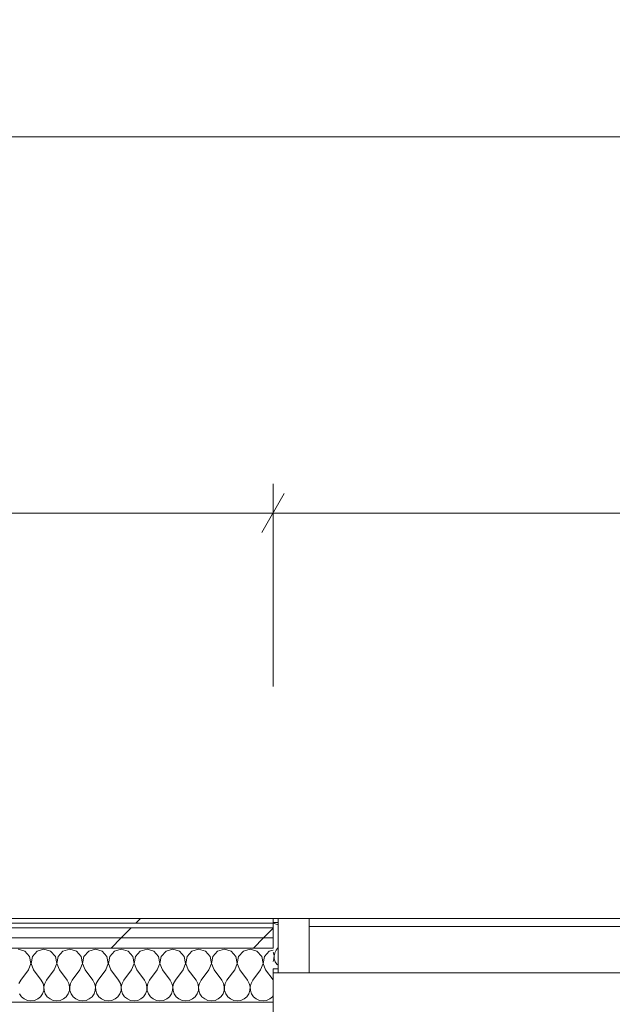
# Model space of a CAD drawing. Header units: millimetres. Extents: x -40968 to 11883, y -17757 to 4746.
# Tile 69 of 227: x -22315 to -21549, y 1999 to 3271. Entities that reach past the tile are written whole.
import ezdxf

# ---------------------------------------------------------------- set-up
doc = ezdxf.new("R2010")
doc.units = ezdxf.units.MM
doc.header["$MEASUREMENT"] = 0
doc.linetypes.add('Wipeout_Contour', pattern=[1000, 0, -1000])
doc.layers.add('Nuevo_06_COT_Generals', color=7, linetype='Continuous')
doc.layers.add('Nuevo_08_E_Envans secs', color=7, linetype='Continuous')
for name, color, linetype, lineweight in [('Nuevo_06_COT_Generals_Pluma_Nº__1', 7, 'Continuous', 5), ('Nuevo_08_E_Envans secs_Pluma_Nº__1', 7, 'Continuous', 5), ('Nuevo_Ventanas Archicad_Pluma_Nº__1', 7, 'Continuous', 5)]:
    doc.layers.add(name, color=color, linetype=linetype, lineweight=lineweight)
for name, color, linetype, lineweight, true_color in [('Nuevo_08_E_Envans secs_Pluma_Nº__102', 7, 'Continuous', 5, 0xcccccc), ('Nuevo_08_E_Envans secs_Pluma_Nº__171', 171, 'Continuous', 13, 0xaaaaff), ('Nuevo_08_E_Envans secs_Pluma_Nº__177', 7, 'Continuous', 15, 0xf7e046), ('Nuevo_Ventanas Archicad_Pluma_Nº__103', 7, 'Continuous', 5, 0xa4a4a6)]:
    doc.layers.add(name, color=color, linetype=linetype, lineweight=lineweight, true_color=true_color)
doc.styles.add('Estilo_Generado_1', font='txt')
doc.dimstyles.new('Estilo_Generado__1', dxfattribs={"dimtxt": 100, "dimasz": 38, "dimexe": 0.18, "dimexo": 300, "dimgap": 0, "dimtad": 1, "dimtih": 1, "dimtoh": 1, "dimlfac": 0.001, "dimzin": 0, "dimdsep": 46, "dimtxsty": 'Estilo_Generado_1', "dimblk": 'ARROWHEAD_2', "dimblk1": 'ARROWHEAD_2', "dimblk2": 'ARROWHEAD_2', "dimcen": 0.09, "dimclrd": 7, "dimclre": 7, "dimclrt": 7, "dimadec": 0, "dimazin": 0, "dimtfac": 1, "dimtdec": 4, "dimtmove": 0, "dimatfit": 3, "dimfxl": 0, "dimtolj": 1, "dimtzin": 0, "dimarcsym": 0})
pattern_1 = [(45, (0, 0), (-183.8478, 183.8478), [195, -65]), (45, (7e-14, 183.85), (-183.8478, 183.8478), [195, -65])]

# ---------------------------------------------------------------- blocks, each defined once
blk = doc.blocks.new('*X384')
at = {"layer": 'Nuevo_08_E_Envans secs_Pluma_Nº__102', "color": 254, "linetype": 'Continuous', "lineweight": 5, "true_color": 0xcccccc}
for p, q in [((-22307.9, 2067.4), (-22316.7, 2069.9)), ((-22301.8, 2060.7), (-22307.9, 2067.4)), ((-22292.1, 2067.4), (-22298.2, 2060.7)), ((-22283.3, 2069.9), (-22292.1, 2067.4)), ((-22274.6, 2067.4), (-22283.3, 2069.9)), ((-22268.4, 2060.7), (-22274.6, 2067.4)), ((-22258.8, 2067.4), (-22264.9, 2060.7)), ((-22250, 2069.9), (-22258.8, 2067.4)), ((-22241.2, 2067.4), (-22250, 2069.9)), ((-22235.1, 2060.7), (-22241.2, 2067.4)), ((-22225.4, 2067.4), (-22231.6, 2060.7)), ((-22216.7, 2069.9), (-22225.4, 2067.4)), ((-22207.9, 2067.4), (-22216.7, 2069.9)), ((-22201.8, 2060.7), (-22207.9, 2067.4)), ((-22192.1, 2067.4), (-22198.2, 2060.7)), ((-22183.3, 2069.9), (-22192.1, 2067.4)), ((-22174.6, 2067.4), (-22183.3, 2069.9)), ((-22168.4, 2060.7), (-22174.6, 2067.4)), ((-22158.8, 2067.4), (-22164.9, 2060.7)), ((-22150, 2069.9), (-22158.8, 2067.4)), ((-22141.2, 2067.4), (-22150, 2069.9)), ((-22135.1, 2060.7), (-22141.2, 2067.4)), ((-22125.4, 2067.4), (-22131.6, 2060.7)), ((-22116.7, 2069.9), (-22125.4, 2067.4)), ((-22107.9, 2067.4), (-22116.7, 2069.9)), ((-22101.8, 2060.7), (-22107.9, 2067.4)), ((-22092.1, 2067.4), (-22098.2, 2060.7)), ((-22083.3, 2069.9), (-22092.1, 2067.4)), ((-22074.6, 2067.4), (-22083.3, 2069.9)), ((-22068.4, 2060.7), (-22074.6, 2067.4)), ((-22058.8, 2067.4), (-22064.9, 2060.7)), ((-22050, 2069.9), (-22058.8, 2067.4)), ((-22041.2, 2067.4), (-22050, 2069.9)), ((-22035.1, 2060.7), (-22041.2, 2067.4)), ((-22025.4, 2067.4), (-22031.6, 2060.7)), ((-22016.7, 2069.9), (-22025.4, 2067.4)), ((-22007.9, 2067.4), (-22016.7, 2069.9)), ((-22001.8, 2060.7), (-22007.9, 2067.4)), ((-21992.1, 2067.4), (-21998.2, 2060.7)), ((-21987.1, 2068.8), (-21992.1, 2067.4)), ((-22303.3, 2043.2), (-22300.1, 2051.7)), ((-22300.1, 2051.7), (-22301.8, 2060.7)), ((-22298.2, 2060.7), (-22299.9, 2051.7)), ((-22299.9, 2051.7), (-22296.7, 2043.2)), ((-22270, 2043.2), (-22266.7, 2051.7)), ((-22266.7, 2051.7), (-22268.4, 2060.7)), ((-22264.9, 2060.7), (-22266.6, 2051.7)), ((-22266.6, 2051.7), (-22263.3, 2043.2)), ((-22236.7, 2043.2), (-22233.4, 2051.7)), ((-22233.4, 2051.7), (-22235.1, 2060.7)), ((-22231.6, 2060.7), (-22233.3, 2051.7)), ((-22233.3, 2051.7), (-22230, 2043.2)), ((-22203.3, 2043.2), (-22200.1, 2051.7)), ((-22200.1, 2051.7), (-22201.8, 2060.7)), ((-22198.2, 2060.7), (-22199.9, 2051.7)), ((-22199.9, 2051.7), (-22196.7, 2043.2)), ((-22170, 2043.2), (-22166.7, 2051.7)), ((-22166.7, 2051.7), (-22168.4, 2060.7)), ((-22164.9, 2060.7), (-22166.6, 2051.7)), ((-22166.6, 2051.7), (-22163.3, 2043.2)), ((-22136.7, 2043.2), (-22133.4, 2051.7)), ((-22133.4, 2051.7), (-22135.1, 2060.7)), ((-22131.6, 2060.7), (-22133.3, 2051.7)), ((-22133.3, 2051.7), (-22130, 2043.2)), ((-22103.3, 2043.2), (-22100.1, 2051.7)), ((-22100.1, 2051.7), (-22101.8, 2060.7)), ((-22098.2, 2060.7), (-22099.9, 2051.7)), ((-22099.9, 2051.7), (-22096.7, 2043.2)), ((-22070, 2043.2), (-22066.7, 2051.7)), ((-22066.7, 2051.7), (-22068.4, 2060.7)), ((-22064.9, 2060.7), (-22066.6, 2051.7)), ((-22066.6, 2051.7), (-22063.3, 2043.2)), ((-22036.7, 2043.2), (-22033.4, 2051.7)), ((-22033.4, 2051.7), (-22035.1, 2060.7)), ((-22031.6, 2060.7), (-22033.3, 2051.7)), ((-22033.3, 2051.7), (-22030, 2043.2)), ((-22003.3, 2043.2), (-22000.1, 2051.7)), ((-22000.1, 2051.7), (-22001.8, 2060.7)), ((-21998.2, 2060.7), (-21999.9, 2051.7)), ((-21999.9, 2051.7), (-21996.7, 2043.2)), ((-22303.3, 2043.2), (-22313.3, 2029.9)), ((-22296.7, 2043.2), (-22286.7, 2029.9)), ((-22270, 2043.2), (-22280, 2029.9)), ((-22263.3, 2043.2), (-22253.3, 2029.9)), ((-22236.7, 2043.2), (-22246.7, 2029.9)), ((-22230, 2043.2), (-22220, 2029.9)), ((-22203.3, 2043.2), (-22213.3, 2029.9)), ((-22196.7, 2043.2), (-22186.7, 2029.9)), ((-22170, 2043.2), (-22180, 2029.9)), ((-22163.3, 2043.2), (-22153.3, 2029.9)), ((-22136.7, 2043.2), (-22146.7, 2029.9)), ((-22130, 2043.2), (-22120, 2029.9)), ((-22103.3, 2043.2), (-22113.3, 2029.9)), ((-22096.7, 2043.2), (-22086.7, 2029.9)), ((-22070, 2043.2), (-22080, 2029.9)), ((-22063.3, 2043.2), (-22053.3, 2029.9)), ((-22036.7, 2043.2), (-22046.7, 2029.9)), ((-22030, 2043.2), (-22020, 2029.9)), ((-22003.3, 2043.2), (-22013.3, 2029.9)), ((-21996.7, 2043.2), (-21987.1, 2030.4)), ((-22313.3, 2029.9), (-22315.6, 2025.9)), ((-22284.4, 2025.9), (-22286.7, 2029.9)), ((-22283.4, 2021.4), (-22284.4, 2025.9)), ((-22282.2, 2025.9), (-22283.3, 2021.4)), ((-22280, 2029.9), (-22282.2, 2025.9)), ((-22251.1, 2025.9), (-22253.3, 2029.9)), ((-22250.1, 2021.4), (-22251.1, 2025.9)), ((-22248.9, 2025.9), (-22249.9, 2021.4)), ((-22246.7, 2029.9), (-22248.9, 2025.9)), ((-22217.8, 2025.9), (-22220, 2029.9)), ((-22216.7, 2021.4), (-22217.8, 2025.9)), ((-22215.6, 2025.9), (-22216.6, 2021.4)), ((-22213.3, 2029.9), (-22215.6, 2025.9)), ((-22184.4, 2025.9), (-22186.7, 2029.9)), ((-22183.4, 2021.4), (-22184.4, 2025.9)), ((-22182.2, 2025.9), (-22183.3, 2021.4)), ((-22180, 2029.9), (-22182.2, 2025.9)), ((-22151.1, 2025.9), (-22153.3, 2029.9)), ((-22150.1, 2021.4), (-22151.1, 2025.9)), ((-22148.9, 2025.9), (-22149.9, 2021.4)), ((-22146.7, 2029.9), (-22148.9, 2025.9)), ((-22117.8, 2025.9), (-22120, 2029.9)), ((-22116.7, 2021.4), (-22117.8, 2025.9)), ((-22115.6, 2025.9), (-22116.6, 2021.4)), ((-22113.3, 2029.9), (-22115.6, 2025.9)), ((-22084.4, 2025.9), (-22086.7, 2029.9)), ((-22083.4, 2021.4), (-22084.4, 2025.9)), ((-22082.2, 2025.9), (-22083.3, 2021.4)), ((-22080, 2029.9), (-22082.2, 2025.9)), ((-22051.1, 2025.9), (-22053.3, 2029.9)), ((-22050.1, 2021.4), (-22051.1, 2025.9)), ((-22048.9, 2025.9), (-22049.9, 2021.4)), ((-22046.7, 2029.9), (-22048.9, 2025.9)), ((-22017.8, 2025.9), (-22020, 2029.9)), ((-22016.7, 2021.4), (-22017.8, 2025.9)), ((-22015.6, 2025.9), (-22016.6, 2021.4)), ((-22013.3, 2029.9), (-22015.6, 2025.9)), ((-22314.9, 2012.4), (-22312.3, 2008.6)), ((-22287.7, 2008.6), (-22285.1, 2012.4)), ((-22285.1, 2012.4), (-22283.6, 2016.8)), ((-22283.6, 2016.8), (-22283.4, 2021.4)), ((-22283.3, 2021.4), (-22283, 2016.8)), ((-22283, 2016.8), (-22281.6, 2012.4)), ((-22281.6, 2012.4), (-22279, 2008.6)), ((-22254.4, 2008.6), (-22251.8, 2012.4)), ((-22251.8, 2012.4), (-22250.3, 2016.8)), ((-22250.3, 2016.8), (-22250.1, 2021.4)), ((-22249.9, 2021.4), (-22249.7, 2016.8)), ((-22249.7, 2016.8), (-22248.2, 2012.4)), ((-22248.2, 2012.4), (-22245.6, 2008.6)), ((-22221, 2008.6), (-22218.4, 2012.4)), ((-22218.4, 2012.4), (-22217, 2016.8)), ((-22217, 2016.8), (-22216.7, 2021.4)), ((-22216.6, 2021.4), (-22216.4, 2016.8)), ((-22216.4, 2016.8), (-22214.9, 2012.4)), ((-22214.9, 2012.4), (-22212.3, 2008.6)), ((-22187.7, 2008.6), (-22185.1, 2012.4)), ((-22185.1, 2012.4), (-22183.6, 2016.8)), ((-22183.6, 2016.8), (-22183.4, 2021.4)), ((-22183.3, 2021.4), (-22183, 2016.8)), ((-22183, 2016.8), (-22181.6, 2012.4)), ((-22181.6, 2012.4), (-22179, 2008.6)), ((-22154.4, 2008.6), (-22151.8, 2012.4)), ((-22151.8, 2012.4), (-22150.3, 2016.8)), ((-22150.3, 2016.8), (-22150.1, 2021.4)), ((-22149.9, 2021.4), (-22149.7, 2016.8)), ((-22149.7, 2016.8), (-22148.2, 2012.4)), ((-22148.2, 2012.4), (-22145.6, 2008.6)), ((-22121, 2008.6), (-22118.4, 2012.4)), ((-22118.4, 2012.4), (-22117, 2016.8)), ((-22117, 2016.8), (-22116.7, 2021.4)), ((-22116.6, 2021.4), (-22116.4, 2016.8)), ((-22116.4, 2016.8), (-22114.9, 2012.4)), ((-22114.9, 2012.4), (-22112.3, 2008.6)), ((-22087.7, 2008.6), (-22085.1, 2012.4)), ((-22085.1, 2012.4), (-22083.6, 2016.8)), ((-22083.6, 2016.8), (-22083.4, 2021.4)), ((-22083.3, 2021.4), (-22083, 2016.8)), ((-22083, 2016.8), (-22081.6, 2012.4)), ((-22081.6, 2012.4), (-22079, 2008.6)), ((-22054.4, 2008.6), (-22051.8, 2012.4)), ((-22051.8, 2012.4), (-22050.3, 2016.8)), ((-22050.3, 2016.8), (-22050.1, 2021.4)), ((-22049.9, 2021.4), (-22049.7, 2016.8)), ((-22049.7, 2016.8), (-22048.2, 2012.4)), ((-22048.2, 2012.4), (-22045.6, 2008.6)), ((-22021, 2008.6), (-22018.4, 2012.4)), ((-22018.4, 2012.4), (-22017, 2016.8)), ((-22017, 2016.8), (-22016.7, 2021.4)), ((-22016.6, 2021.4), (-22016.4, 2016.8)), ((-22016.4, 2016.8), (-22014.9, 2012.4)), ((-22014.9, 2012.4), (-22012.3, 2008.6)), ((-22312.3, 2008.6), (-22308.8, 2005.7)), ((-22308.8, 2005.7), (-22304.6, 2003.9)), ((-22304.6, 2003.9), (-22300, 2003.2)), ((-22300, 2003.2), (-22295.4, 2003.9)), ((-22295.4, 2003.9), (-22291.2, 2005.7)), ((-22291.2, 2005.7), (-22287.7, 2008.6)), ((-22279, 2008.6), (-22275.4, 2005.7)), ((-22275.4, 2005.7), (-22271.2, 2003.9)), ((-22271.2, 2003.9), (-22266.7, 2003.2)), ((-22266.7, 2003.2), (-22262.1, 2003.9)), ((-22262.1, 2003.9), (-22257.9, 2005.7)), ((-22257.9, 2005.7), (-22254.4, 2008.6)), ((-22245.6, 2008.6), (-22242.1, 2005.7)), ((-22242.1, 2005.7), (-22237.9, 2003.9)), ((-22237.9, 2003.9), (-22233.3, 2003.2)), ((-22233.3, 2003.2), (-22228.8, 2003.9)), ((-22228.8, 2003.9), (-22224.6, 2005.7)), ((-22224.6, 2005.7), (-22221, 2008.6)), ((-22212.3, 2008.6), (-22208.8, 2005.7)), ((-22208.8, 2005.7), (-22204.6, 2003.9)), ((-22204.6, 2003.9), (-22200, 2003.2)), ((-22200, 2003.2), (-22195.4, 2003.9)), ((-22195.4, 2003.9), (-22191.2, 2005.7)), ((-22191.2, 2005.7), (-22187.7, 2008.6)), ((-22179, 2008.6), (-22175.4, 2005.7)), ((-22175.4, 2005.7), (-22171.2, 2003.9)), ((-22171.2, 2003.9), (-22166.7, 2003.2)), ((-22166.7, 2003.2), (-22162.1, 2003.9)), ((-22162.1, 2003.9), (-22157.9, 2005.7)), ((-22157.9, 2005.7), (-22154.4, 2008.6)), ((-22145.6, 2008.6), (-22142.1, 2005.7)), ((-22142.1, 2005.7), (-22137.9, 2003.9)), ((-22137.9, 2003.9), (-22133.3, 2003.2)), ((-22133.3, 2003.2), (-22128.8, 2003.9)), ((-22128.8, 2003.9), (-22124.6, 2005.7)), ((-22124.6, 2005.7), (-22121, 2008.6)), ((-22112.3, 2008.6), (-22108.8, 2005.7)), ((-22108.8, 2005.7), (-22104.6, 2003.9)), ((-22104.6, 2003.9), (-22100, 2003.2)), ((-22100, 2003.2), (-22095.4, 2003.9)), ((-22095.4, 2003.9), (-22091.2, 2005.7)), ((-22091.2, 2005.7), (-22087.7, 2008.6)), ((-22079, 2008.6), (-22075.4, 2005.7)), ((-22075.4, 2005.7), (-22071.2, 2003.9)), ((-22071.2, 2003.9), (-22066.7, 2003.2)), ((-22066.7, 2003.2), (-22062.1, 2003.9)), ((-22062.1, 2003.9), (-22057.9, 2005.7)), ((-22057.9, 2005.7), (-22054.4, 2008.6)), ((-22045.6, 2008.6), (-22042.1, 2005.7)), ((-22042.1, 2005.7), (-22037.9, 2003.9)), ((-22037.9, 2003.9), (-22033.3, 2003.2)), ((-22033.3, 2003.2), (-22028.8, 2003.9)), ((-22028.8, 2003.9), (-22024.6, 2005.7)), ((-22024.6, 2005.7), (-22021, 2008.6)), ((-22012.3, 2008.6), (-22008.8, 2005.7)), ((-22008.8, 2005.7), (-22004.6, 2003.9)), ((-22004.6, 2003.9), (-22000, 2003.2)), ((-22000, 2003.2), (-21995.4, 2003.9)), ((-21995.4, 2003.9), (-21991.2, 2005.7)), ((-21991.2, 2005.7), (-21987.7, 2008.6)), ((-21987.7, 2008.6), (-21987.1, 2009.6))]:
    blk.add_line(p, q, dxfattribs=at)
blk = doc.blocks.new('Muro_129_1', base_point=(-21987.1, 2109.6))
at = {"color": 254, "linetype": 'Wipeout_Contour', "lineweight": 0, "ltscale": 90424.633632}
blk.add_wipeout([(-21987.1, 2109.6), (-23028.4, 2109.6), (-23028.4, 2103.6), (-21987.1, 2103.6)], dxfattribs=at).dxf.layer = 'Nuevo_08_E_Envans secs'
at = {"layer": 'Nuevo_08_E_Envans secs_Pluma_Nº__171', "linetype": 'Continuous', "lineweight": 13, "true_color": 0xaaaaff}
h = blk.add_hatch(dxfattribs=at)
h.set_pattern_fill('Panellat_HPL_0001', color=161, style=0, pattern_type=2)
h.set_pattern_definition(pattern_1)
h.paths.add_polyline_path([(-21987.1, 2109.6), (-23028.4, 2109.6), (-23028.4, 2103.6), (-21987.1, 2103.6)])
at = {"layer": 'Nuevo_08_E_Envans secs_Pluma_Nº__1', "color": 7, "linetype": 'Continuous', "lineweight": 5, "flags": 128}
blk.add_lwpolyline([(-21987.1, 2109.6), (-23028.4, 2109.6)], dxfattribs=at)
at = {"color": 254, "linetype": 'Wipeout_Contour', "lineweight": 0, "ltscale": 90418.877121}
blk.add_wipeout([(-21987.1, 2097.6), (-23028.4, 2097.6), (-23028.4, 2084.6), (-21987.1, 2084.6)], dxfattribs=at).dxf.layer = 'Nuevo_08_E_Envans secs'
at = {"layer": 'Nuevo_08_E_Envans secs_Pluma_Nº__177', "linetype": 'Continuous', "lineweight": 15, "true_color": 0xf7e046}
h = blk.add_hatch(dxfattribs=at)
h.set_pattern_fill('Panellat_HPL_0001', color=53, style=0, pattern_type=2)
h.set_pattern_definition(pattern_1)
h.paths.add_polyline_path([(-21987.1, 2097.6), (-23028.4, 2097.6), (-23028.4, 2084.6), (-21987.1, 2084.6)])
at = {"layer": 'Nuevo_08_E_Envans secs_Pluma_Nº__1', "color": 7, "linetype": 'Continuous', "lineweight": 5}
for p, q in [((-21987.1, 2103.6), (-23028.4, 2103.6)), ((-21987.1, 2097.6), (-23028.4, 2097.6))]:
    blk.add_line(p, q, dxfattribs=at)
at = {"layer": 'Nuevo_08_E_Envans secs_Pluma_Nº__1', "color": 7, "linetype": 'Continuous', "lineweight": 5, "flags": 128}
for points in [[(-21987.1, 2109.6), (-21987.1, 2103.6)], [(-21987.1, 2103.6), (-21987.1, 2097.6)]]:
    blk.add_lwpolyline(points, dxfattribs=at)
at = {"color": 254, "linetype": 'Wipeout_Contour', "lineweight": 0, "ltscale": 90414.079124}
blk.add_wipeout([(-21987.1, 2084.6), (-23028.4, 2084.6), (-23028.4, 2071.6), (-21987.1, 2071.6)], dxfattribs=at).dxf.layer = 'Nuevo_08_E_Envans secs'
at = {"layer": 'Nuevo_08_E_Envans secs_Pluma_Nº__177', "linetype": 'Continuous', "lineweight": 15, "true_color": 0xf7e046}
h = blk.add_hatch(dxfattribs=at)
h.set_pattern_fill('Panellat_HPL_0001', color=53, style=0, pattern_type=2)
h.set_pattern_definition(pattern_1)
h.paths.add_polyline_path([(-21987.1, 2084.6), (-23028.4, 2084.6), (-23028.4, 2071.6), (-21987.1, 2071.6)])
at = {"layer": 'Nuevo_08_E_Envans secs_Pluma_Nº__1', "color": 7, "linetype": 'Continuous', "lineweight": 5}
for p, q in [((-21987.1, 2084.6), (-23028.4, 2084.6)), ((-21987.1, 2071.6), (-23028.4, 2071.6))]:
    blk.add_line(p, q, dxfattribs=at)
at = {"layer": 'Nuevo_08_E_Envans secs_Pluma_Nº__1', "color": 7, "linetype": 'Continuous', "lineweight": 5, "flags": 128}
for points in [[(-21987.1, 2097.6), (-21987.1, 2084.6)], [(-21987.1, 2084.6), (-21987.1, 2071.6)]]:
    blk.add_lwpolyline(points, dxfattribs=at)
at = {"layer": 'Nuevo_08_E_Envans secs', "color": 7, "lineweight": 20}
blk.add_blockref('*X384', (0, 0), dxfattribs=at)
at = {"color": 254, "linetype": 'Wipeout_Contour', "lineweight": 0, "ltscale": 90384.145374}
blk.add_wipeout([(-21987.1, 2001.6), (-23028.4, 2001.6), (-23028.4, 1988.6), (-21987.1, 1988.6)], dxfattribs=at).dxf.layer = 'Nuevo_08_E_Envans secs'
at = {"layer": 'Nuevo_08_E_Envans secs_Pluma_Nº__177', "linetype": 'Continuous', "lineweight": 15, "true_color": 0xf7e046}
h = blk.add_hatch(dxfattribs=at)
h.set_pattern_fill('Panellat_HPL_0001', color=53, style=0, pattern_type=2)
h.set_pattern_definition(pattern_1)
h.paths.add_polyline_path([(-21987.1, 2001.6), (-23028.4, 2001.6), (-23028.4, 1988.6), (-21987.1, 1988.6)])
at = {"layer": 'Nuevo_08_E_Envans secs_Pluma_Nº__1', "color": 7, "linetype": 'Continuous', "lineweight": 5}
blk.add_line((-21987.1, 2001.6), (-23028.4, 2001.6), dxfattribs=at)
at = {"layer": 'Nuevo_08_E_Envans secs_Pluma_Nº__1', "color": 7, "linetype": 'Continuous', "lineweight": 5, "flags": 128}
for points in [[(-21987.1, 2044.6), (-21987.1, 2001.6)], [(-21987.1, 2001.6), (-21987.1, 1988.6)]]:
    blk.add_lwpolyline(points, dxfattribs=at)
blk = doc.blocks.new('*X469')
at = {"layer": 'Nuevo_08_E_Envans secs_Pluma_Nº__102', "color": 254, "linetype": 'Continuous', "lineweight": 5, "true_color": 0xcccccc}
for p, q in [((-21985.7, 2103.1), (-21987.1, 2102.7)), ((-21980.3, 2101.6), (-21985.7, 2103.1)), ((-21986.7, 2065.4), (-21987.1, 2066.1)), ((-21985.8, 2061.6), (-21986.7, 2065.4)), ((-21984.8, 2065.4), (-21985.7, 2061.6)), ((-21982.9, 2068.8), (-21984.8, 2065.4)), ((-21980.3, 2072.3), (-21982.9, 2068.8)), ((-21987.1, 2054.3), (-21986, 2057.6)), ((-21986, 2057.6), (-21985.8, 2061.6)), ((-21985.7, 2061.6), (-21985.5, 2057.6)), ((-21985.5, 2057.6), (-21984.2, 2053.9)), ((-21984.2, 2053.9), (-21982, 2050.6)), ((-21982, 2050.6), (-21980.3, 2049.2))]:
    blk.add_line(p, q, dxfattribs=at)
blk = doc.blocks.new('Ventana Escaparate 27_4')
at = {"layer": 'Nuevo_Ventanas Archicad_Pluma_Nº__103', "linetype": 'Continuous', "lineweight": 5, "true_color": 0xa4a4a6}
h = blk.add_hatch(dxfattribs=at)
h.set_pattern_fill('Acero_0001', color=253, style=0, pattern_type=2)
h.set_pattern_definition([(45, (0, 0), (-159.1, 159.1), []), (45, (-53.03, 53.03), (-159.1, 159.1), [])])
h.paths.add_polyline_path([(-1550, 0), (-1550, -70), (-1510, -70), (-1510, 0)])
at = {"layer": 'Nuevo_Ventanas Archicad_Pluma_Nº__1', "color": 7, "linetype": 'Continuous', "lineweight": 5}
for p, q in [((-1550, 0), (1550, 0)), ((-1550, 0), (1550, 0)), ((-1550, 0), (-1550, -70)), ((-1510, 0), (-1550, 0)), ((-1550, -5), (-1550, 0)), ((-1550, -5), (-1550, 0)), ((-1510, -70), (-1510, 0)), ((-1550, -65), (-1550, -5)), ((-1550, -65), (-1550, -5)), ((-1510, -10), (1510, -10)), ((-1550, -70), (-1550, -65)), ((-1550, -70), (-1550, -65)), ((-1550, -70), (1550, -70)), ((-1550, -70), (1550, -70)), ((-1550, -70), (-1510, -70))]:
    blk.add_line(p, q, dxfattribs=at)
blk = doc.blocks.new('Muro_145_1', base_point=(-18790.3, 2109.6))
at = {"color": 254, "linetype": 'Wipeout_Contour', "lineweight": 0, "ltscale": 88337.684072}
blk.add_wipeout([(-21987.1, 2109.6), (-21987.1, 2104.6), (-21980.3, 2104.6), (-21980.3, 2109.6)], dxfattribs=at).dxf.layer = 'Nuevo_08_E_Envans secs'
at = {"layer": 'Nuevo_08_E_Envans secs_Pluma_Nº__177', "linetype": 'Continuous', "lineweight": 15, "true_color": 0xf7e046}
h = blk.add_hatch(dxfattribs=at)
h.set_pattern_fill('Panellat_HPL_0001', color=53, style=0, pattern_type=2)
h.set_pattern_definition(pattern_1)
h.paths.add_polyline_path([(-21987.1, 2109.6), (-21987.1, 2104.6), (-21980.3, 2104.6), (-21980.3, 2109.6)])
at = {"layer": 'Nuevo_08_E_Envans secs_Pluma_Nº__1', "color": 7, "linetype": 'Continuous', "lineweight": 5}
for q in [(-21987.1, 2104.6), (-21980.3, 2109.6)]:
    blk.add_line((-21980.3, 2104.6), q, dxfattribs=at)
at = {"layer": 'Nuevo_08_E_Envans secs_Pluma_Nº__1', "color": 7, "linetype": 'Continuous', "lineweight": 5, "flags": 128}
for points in [[(-21980.3, 2109.6), (-21987.1, 2109.6)], [(-21987.1, 2109.6), (-21987.1, 2104.6)], [(-21987.1, 2104.6), (-21987.1, 2071.6)]]:
    blk.add_lwpolyline(points, dxfattribs=at)
at = {"layer": 'Nuevo_08_E_Envans secs', "color": 7, "lineweight": 20}
blk.add_blockref('*X469', (0, 0), dxfattribs=at)
at = {"color": 254, "linetype": 'Wipeout_Contour', "lineweight": 0, "ltscale": 88313.256943}
blk.add_wipeout([(-21987.1, 2044.6), (-21987.1, 2039.6), (-21980.3, 2039.6), (-21980.3, 2044.6)], dxfattribs=at).dxf.layer = 'Nuevo_08_E_Envans secs'
at = {"layer": 'Nuevo_08_E_Envans secs_Pluma_Nº__177', "linetype": 'Continuous', "lineweight": 15, "true_color": 0xf7e046}
h = blk.add_hatch(dxfattribs=at)
h.set_pattern_fill('Panellat_HPL_0001', color=53, style=0, pattern_type=2)
h.set_pattern_definition(pattern_1)
h.paths.add_polyline_path([(-21987.1, 2044.6), (-21987.1, 2039.6), (-21980.3, 2039.6), (-21980.3, 2044.6)])
at = {"layer": 'Nuevo_08_E_Envans secs_Pluma_Nº__1', "color": 7, "linetype": 'Continuous', "lineweight": 5}
for p, q in [((-21980.3, 2044.6), (-21980.3, 2104.6)), ((-21980.3, 2044.6), (-21987.1, 2044.6)), ((-21980.3, 2039.6), (-21980.3, 2044.6))]:
    blk.add_line(p, q, dxfattribs=at)
at = {"layer": 'Nuevo_08_E_Envans secs_Pluma_Nº__1', "color": 7, "linetype": 'Continuous', "lineweight": 5, "flags": 128}
for points in [[(-21987.1, 2044.6), (-21987.1, 2039.6)], [(-21987.1, 2039.6), (-21980.3, 2039.6)]]:
    blk.add_lwpolyline(points, dxfattribs=at)
at = {"layer": 'Nuevo_Ventanas Archicad_Pluma_Nº__1', "color": 7, "linetype": 'Continuous', "lineweight": 5, "zscale": 1000}
blk.add_blockref('Ventana Escaparate 27_4', (-20430.3, 2109.6), dxfattribs=at)
blk = doc.blocks.new('*D574')
at = {"layer": 'Nuevo_06_COT_Generals_Pluma_Nº__1', "color": 7, "linetype": 'Continuous', "lineweight": 5}
for p, q in [((-23028.4, 2409.6), (-23028.4, 3157.7)), ((-1556.1, 2409.6), (-1556.1, 3157.7)), ((-23014, 3145.2), (-23042.9, 3095.2)), ((-1541.7, 3145.2), (-1570.5, 3095.2)), ((-23052.9, 3120.2), (-23028.4, 3120.2)), ((-23028.4, 3120.2), (-1556.1, 3120.2))]:
    blk.add_line(p, q, dxfattribs=at)
at = {"layer": 'Nuevo_06_COT_Generals_Pluma_Nº__1', "color": 7, "lineweight": 5, "insert": (-12468.9, 3140.2), "char_height": 100, "attachment_point": 7, "style": 'Estilo_Generado_1'}
blk.add_mtext('\\A1;{\\pql;\\fGotham Book|b0|i0|c0|p0;\\W1.000000;21,47}', dxfattribs=at)
blk = doc.blocks.new('ARROWHEAD_2')
at = {"color": 0, "linetype": 'Continuous', "lineweight": 0}
for p, q in [((-0.378, -0.655), (0.378, 0.655)), ((0, 0), (-1, 0))]:
    blk.add_line(p, q, dxfattribs=at)
blk = doc.blocks.new('*D578')
at = {"layer": 'Nuevo_06_COT_Generals_Pluma_Nº__1', "color": 7, "linetype": 'Continuous', "lineweight": 5}
for p, q in [((-23028.4, 2409.6), (-23028.4, 2671.3)), ((-21987.1, 2409.6), (-21987.1, 2671.3)), ((-23014, 2658.8), (-23042.9, 2608.8)), ((-21972.6, 2658.8), (-22001.5, 2608.8)), ((-23052.9, 2633.8), (-23028.4, 2633.8)), ((-23028.4, 2633.8), (-21987.1, 2633.8))]:
    blk.add_line(p, q, dxfattribs=at)
at = {"layer": 'Nuevo_06_COT_Generals_Pluma_Nº__1', "color": 7, "lineweight": 5, "insert": (-22645.1, 2653.8), "char_height": 100, "attachment_point": 7, "style": 'Estilo_Generado_1'}
blk.add_mtext('\\A1;{\\pql;\\fGotham Book|b0|i0|c0|p0;\\W1.000000;1,04}', dxfattribs=at)
blk = doc.blocks.new('*D579')
at = {"layer": 'Nuevo_06_COT_Generals_Pluma_Nº__1', "color": 7, "linetype": 'Continuous', "lineweight": 5}
for p, q in [((-21987.1, 2409.6), (-21987.1, 2671.3)), ((-18880.3, 2409.6), (-18880.3, 2671.3)), ((-21972.6, 2658.8), (-22001.5, 2608.8)), ((-18865.9, 2658.8), (-18894.7, 2608.8)), ((-21987.1, 2633.8), (-18880.3, 2633.8))]:
    blk.add_line(p, q, dxfattribs=at)
at = {"layer": 'Nuevo_06_COT_Generals_Pluma_Nº__1', "color": 7, "lineweight": 5, "char_height": 100, "attachment_point": 7, "style": 'Estilo_Generado_1'}
for s, insert in [('\\A1;{\\pql;\\fGotham Book|b0|i0|c0|p0;\\W1.000000;3,11}', (-20571.1, 2653.8)), ('\\A1;{\\pql;\\fGotham Book|b0|i0|c0|p0;\\W1.000000;0,09}', (-19169.5, 2653.8))]:
    blk.add_mtext(s, dxfattribs=dict(at, insert=insert))

msp = doc.modelspace()

# ---------------------------------------------------------------- block references
at = {"layer": 'Nuevo_08_E_Envans secs', "color": 7, "lineweight": 20}
msp.add_blockref('Muro_129_1', (-21987.064, 2109.555), dxfattribs=at)

# ---------------------------------------------------------------- next in the draw order: block references
msp.add_blockref('Muro_145_1', (-18790.285, 2109.555), dxfattribs=at)

# ---------------------------------------------------------------- next in the draw order: dimensions: what is measured, and where the dimension line sits
at = {"layer": 'Nuevo_06_COT_Generals', "color": 7, "linetype": 'Continuous', "lineweight": 5}
for base, p1, p2, picture, middle in [((-1556.109, 3120.171), (-23028.418, 2109.555), (-1556.109, 2109.555), '*D574', (-12301.397, 3190.171)), ((-21987.064, 2633.781), (-23028.418, 2109.555), (-21987.064, 2109.555), '*D578', (-22515.669, 2703.781)), ((-18880.285, 2633.781), (-21987.064, 2109.555), (-18880.285, 2109.555), '*D579', (-20441.602, 2703.781))]:
    dim = msp.add_linear_dim(base=base, p1=p1, p2=p2, dimstyle='Estilo_Generado__1', dxfattribs=at)
    dim.commit()
    dim.dimension.update_dxf_attribs({"geometry": picture, "text_midpoint": middle, "dimtype": 160})

doc.saveas('drawing.dxf')
